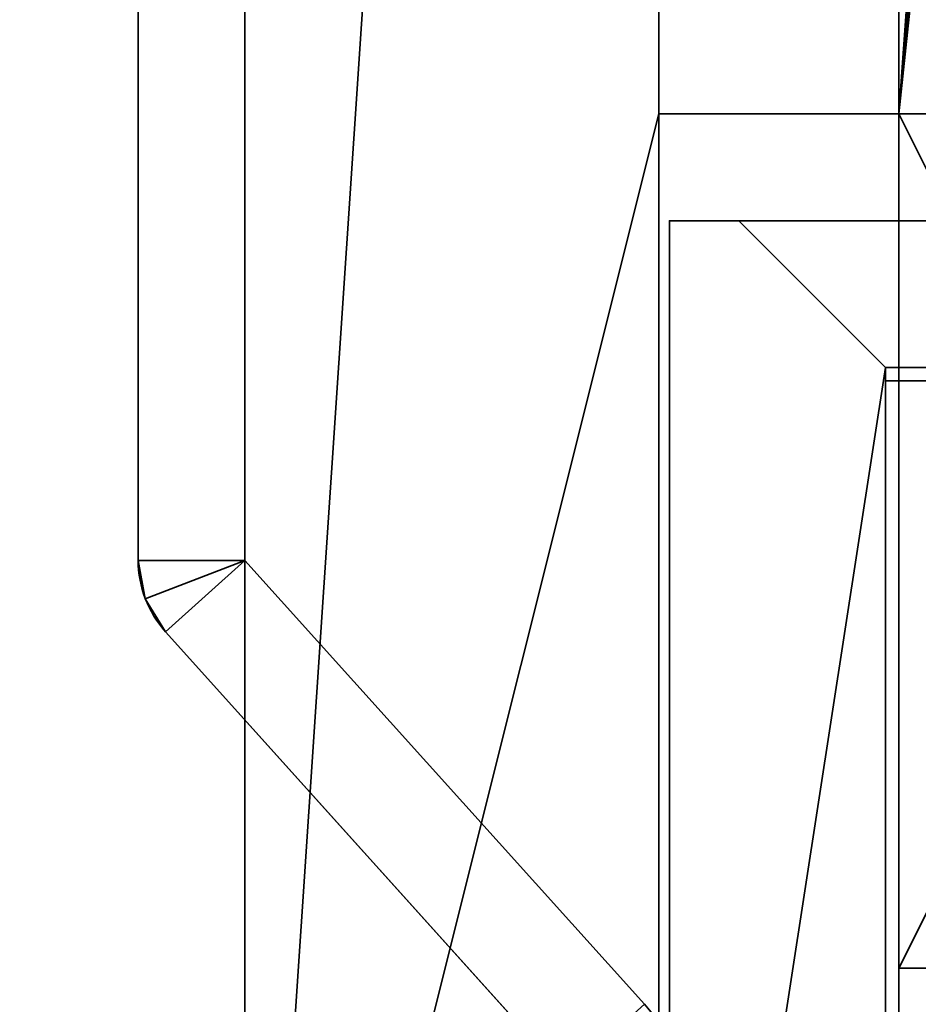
# Model space of a CAD drawing. Header units: millimetres. Extents: x -490 to 6690, y -115 to 152.
# Tile 29 of 256: x -329 to -313, y 4 to 23. Entities that reach past the tile are written whole.
import ezdxf

# ---------------------------------------------------------------- set-up
doc = ezdxf.new("R2010")
doc.units = ezdxf.units.MM
doc.layers.add('151', color=253, linetype='Continuous')

# ---------------------------------------------------------------- blocks, each defined once
blk = doc.blocks.new('UG_SURFACE_001')
at = {"layer": '151', "color": 252, "linetype": 'Continuous', "lineweight": 35}
for points in [[(490, -6.2, 2202.5), (490, 133.2, 2202.5), (-490, 133.2, 2202.5), (-490, -6.2, 2202.5)], [(-340, -6.2, 2052.5), (-340, 133.2, 2052.5), (340, 133.2, 2052.5), (340, -6.2, 2052.5)]]:
    blk.add_3dface(points, dxfattribs=at)
blk = doc.blocks.new('UG_SURFACE_052')
at = {"layer": '151', "color": 252, "linetype": 'Continuous', "lineweight": 35}
for points in [[(-327.25, 12.635, 1008.25), (-327.25, 36, 1008.25), (-325.25, 36, 1008.25), (-325.25, 12.635, 1008.25)], [(-325.25, 12.635, 1172.25), (-325.25, 36, 1172.25), (-327.25, 36, 1172.25), (-327.25, 12.635, 1172.25)], [(-327.25, 36, 1008.25), (-327.25, 12.635, 1008.25), (-327.25, 12.635, 1020.25), (-327.25, 23.75, 1020.25)], [(-327.25, 23.75, 1160.25), (-327.25, 12.635, 1160.25), (-327.25, 12.635, 1172.25), (-327.25, 36, 1172.25)], [(-325.25, 36, 1172.25), (-325.25, 12.635, 1172.25), (-325.25, 12.635, 1160.25), (-325.25, 23.75, 1160.25)], [(-325.25, 23.75, 1020.25), (-325.25, 12.635, 1020.25), (-325.25, 12.635, 1008.25), (-325.25, 36, 1008.25)], [(-325.25, 12.635, 1020.25), (-325.25, 23.75, 1020.25), (-327.25, 23.75, 1020.25), (-327.25, 12.635, 1020.25)], [(-327.25, 12.635, 1160.25), (-327.25, 23.75, 1160.25), (-325.25, 23.75, 1160.25), (-325.25, 12.635, 1160.25)], [(-327.25, 23.75, 1084.25), (-327.25, 12.635, 1084.25), (-327.25, 12.635, 1096.25), (-327.25, 23.75, 1096.25)], [(-327.25, 12.635, 1084.25), (-327.25, 23.75, 1084.25), (-325.25, 23.75, 1084.25), (-325.25, 12.635, 1084.25)], [(-325.25, 12.635, 1096.25), (-325.25, 23.75, 1096.25), (-327.25, 23.75, 1096.25), (-327.25, 12.635, 1096.25)], [(-325.25, 23.75, 1096.25), (-325.25, 12.635, 1096.25), (-325.25, 12.635, 1084.25), (-325.25, 23.75, 1084.25)], [(-327.117, 11.918, 1008.25), (-327.117, 11.918, 1020.25), (-327.25, 12.635, 1020.25), (-327.25, 12.635, 1008.25)], [(-325.25, 12.635, 1008.25), (-327.117, 11.918, 1008.25), (-327.25, 12.635, 1008.25)], [(-327.25, 12.635, 1020.25), (-327.117, 11.918, 1020.25), (-325.25, 12.635, 1020.25)], [(-327.25, 12.635, 1172.25), (-327.117, 11.918, 1172.25), (-325.25, 12.635, 1172.25)], [(-327.117, 11.918, 1160.25), (-327.117, 11.918, 1172.25), (-327.25, 12.635, 1172.25), (-327.25, 12.635, 1160.25)], [(-325.25, 12.635, 1160.25), (-327.117, 11.918, 1160.25), (-327.25, 12.635, 1160.25)], [(-327.117, 11.918, 1084.25), (-327.117, 11.918, 1096.25), (-327.25, 12.635, 1096.25), (-327.25, 12.635, 1084.25)], [(-325.25, 12.635, 1084.25), (-327.117, 11.918, 1084.25), (-327.25, 12.635, 1084.25)], [(-327.25, 12.635, 1096.25), (-327.117, 11.918, 1096.25), (-325.25, 12.635, 1096.25)], [(-326.736, 11.297, 1008.25), (-327.117, 11.918, 1008.25), (-325.25, 12.635, 1008.25)], [(-325.25, 12.635, 1020.25), (-327.117, 11.918, 1020.25), (-326.736, 11.297, 1020.25)], [(-325.25, 12.635, 1172.25), (-327.117, 11.918, 1172.25), (-326.736, 11.297, 1172.25)], [(-326.736, 11.297, 1160.25), (-327.117, 11.918, 1160.25), (-325.25, 12.635, 1160.25)], [(-326.736, 11.297, 1084.25), (-327.117, 11.918, 1084.25), (-325.25, 12.635, 1084.25)], [(-325.25, 12.635, 1096.25), (-327.117, 11.918, 1096.25), (-326.736, 11.297, 1096.25)], [(-325.25, 12.635, 1008.25), (-317.764, 4.321, 1008.25), (-319.25, 2.982, 1008.25), (-326.736, 11.297, 1008.25)], [(-326.736, 11.297, 1020.25), (-319.25, 2.982, 1020.25), (-317.764, 4.321, 1020.25), (-325.25, 12.635, 1020.25)], [(-326.736, 11.297, 1172.25), (-319.25, 2.982, 1172.25), (-317.764, 4.321, 1172.25), (-325.25, 12.635, 1172.25)], [(-325.25, 12.635, 1160.25), (-317.764, 4.321, 1160.25), (-319.25, 2.982, 1160.25), (-326.736, 11.297, 1160.25)], [(-325.25, 12.635, 1084.25), (-317.764, 4.321, 1084.25), (-319.25, 2.982, 1084.25), (-326.736, 11.297, 1084.25)], [(-326.736, 11.297, 1096.25), (-319.25, 2.982, 1096.25), (-317.764, 4.321, 1096.25), (-325.25, 12.635, 1096.25)], [(-317.764, 4.321, 1020.25), (-317.764, 4.321, 1008.25), (-325.25, 12.635, 1008.25), (-325.25, 12.635, 1020.25)], [(-325.25, 12.635, 1160.25), (-325.25, 12.635, 1172.25), (-317.764, 4.321, 1172.25), (-317.764, 4.321, 1160.25)], [(-317.764, 4.321, 1096.25), (-317.764, 4.321, 1084.25), (-325.25, 12.635, 1084.25), (-325.25, 12.635, 1096.25)], [(-326.736, 11.297, 1008.25), (-326.736, 11.297, 1020.25), (-327.117, 11.918, 1020.25), (-327.117, 11.918, 1008.25)], [(-326.736, 11.297, 1160.25), (-326.736, 11.297, 1172.25), (-327.117, 11.918, 1172.25), (-327.117, 11.918, 1160.25)], [(-326.736, 11.297, 1084.25), (-326.736, 11.297, 1096.25), (-327.117, 11.918, 1096.25), (-327.117, 11.918, 1084.25)], [(-326.736, 11.297, 1020.25), (-326.736, 11.297, 1008.25), (-319.25, 2.982, 1008.25), (-319.25, 2.982, 1020.25)], [(-319.25, 2.982, 1160.25), (-319.25, 2.982, 1172.25), (-326.736, 11.297, 1172.25), (-326.736, 11.297, 1160.25)], [(-326.736, 11.297, 1096.25), (-326.736, 11.297, 1084.25), (-319.25, 2.982, 1084.25), (-319.25, 2.982, 1096.25)]]:
    blk.add_3dface(points, dxfattribs=at)
blk = doc.blocks.new('UG_SURFACE_059')
at = {"layer": '151', "color": 254, "linetype": 'Continuous', "lineweight": 35}
for points in [[(-325.25, 136.75, 2032.75), (-325.25, -10, 2032.75), (-317.5, 106, 2025)], [(-317.5, 106, -7.5), (-325.25, -10, -7.5), (-325.25, 136.75, -7.5)], [(-325.25, -10, 2032.75), (-325.25, 136.75, 2032.75), (-325.25, 136.75, -7.5), (-325.25, -10, -7.5)], [(-301.31, 132.052, -7.5), (-301.25, 131.75, -7.5), (-301.25, 5, -7.5), (-313, 106, -7.5)], [(-313, 106, 2020.5), (-313, 21, 2020.5), (-301.25, 131.75, 2008.75)], [(-309, 13, 2016.5), (-305, 13, 2012.5), (-301.25, 131.75, 2008.75), (-313, 21, 2020.5)], [(-317.5, 21, 2025), (-317.5, 106, 2025), (-325.25, -10, 2032.75)], [(-325.25, -10, -7.5), (-317.5, 106, -7.5), (-317.5, 21, -7.5)], [(-317.5, 21, 2025), (-313, 21, 2020.5), (-313, 106, 2020.5), (-317.5, 106, 2025)], [(-317.5, 106, -7.5), (-313, 106, -7.5), (-313, 21, -7.5), (-317.5, 21, -7.5)], [(-313, 21, -7.5), (-313, 106, -7.5), (-305, 13, -7.5), (-309, 13, -7.5)], [(-305, 13, -7.5), (-313, 106, -7.5), (-301.25, 5, -7.5)], [(-325.25, -10, 2032.75), (-319.5, -10, 2027), (-317.5, -8, 2025), (-317.5, 21, 2025)], [(-317.5, 21, -7.5), (-317.5, -8, -7.5), (-319.5, -10, -7.5), (-325.25, -10, -7.5)], [(-317.5, 21, 2025), (-317.5, -8, 2025), (-317.5, -8, -7.5), (-317.5, 21, -7.5)], [(-313, 21, 2020.5), (-317.5, 21, 2025), (-317.5, 21, -7.5), (-313, 21, -7.5)], [(-313, 5, 2020.5), (-313, 21, 2020.5), (-313, 21, -7.5), (-313, 5, -7.5)], [(-313, 21, 2020.5), (-313, 5, 2020.5), (-309, 5, 2016.5), (-309, 13, 2016.5)], [(-309, 13, -7.5), (-313, 5, -7.5), (-313, 21, -7.5)], [(-309, 13, -7.5), (-309, 5, -7.5), (-313, 5, -7.5)], [(-309, 5, 2016.5), (-313, 5, 2020.5), (-313, 5, -7.5), (-309, 5, -7.5)]]:
    blk.add_3dface(points, dxfattribs=at)
blk = doc.blocks.new('UG_SURFACE_061')
at = {"layer": '151', "color": 254, "linetype": 'Continuous', "lineweight": 35}
for points in [[(-317.5, 106, 2025), (-325.25, -10, 2032.75), (-325.25, 136.75, 2032.75)], [(325.25, -10, 2032.75), (325.25, 136.75, 2032.75), (-325.25, 136.75, 2032.75), (-325.25, -10, 2032.75)], [(-313, 21, 2020.5), (-304.723, 136.36, 2012.223), (-303.852, 136.138, 2011.352), (-303.351, 135.703, 2010.851)], [(-304.723, 136.36, 2012.223), (-313, 21, 2020.5), (-313, 106, 2020.5)], [(-313, 21, 2020.5), (-303.351, 135.703, 2010.851), (-302.247, 134.745, 2009.747), (-302.213, 134.681, 2009.713)], [(-301.496, 133.295, 2008.996), (-301.25, 131.75, 2008.75), (-313, 21, 2020.5), (-302.213, 134.681, 2009.713)], [(-313, 21, 2020.5), (-301.25, 131.75, 2008.75), (-305, 13, 2012.5), (-309, 13, 2016.5)], [(-325.25, -10, 2032.75), (-317.5, 106, 2025), (-317.5, 21, 2025)], [(-317.5, 106, 2025), (-313, 106, 2020.5), (-313, 21, 2020.5), (-317.5, 21, 2025)], [(-317.5, 21, 2025), (-317.5, -8, 2025), (-319.5, -10, 2027), (-325.25, -10, 2032.75)], [(317.5, 21, 2025), (317.5, -8, 2025), (-317.5, -8, 2025), (-317.5, 21, 2025)], [(317.5, 21, 2025), (-317.5, 21, 2025), (-313, 21, 2020.5), (313, 21, 2020.5)], [(313, 5, 2020.5), (313, 21, 2020.5), (-313, 21, 2020.5), (-313, 5, 2020.5)], [(-309, 13, 2016.5), (-309, 5, 2016.5), (-313, 5, 2020.5), (-313, 21, 2020.5)], [(313, 5, 2020.5), (-313, 5, 2020.5), (-309, 5, 2016.5), (309, 5, 2016.5)]]:
    blk.add_3dface(points, dxfattribs=at)
blk = doc.blocks.new('UG_SURFACE_083')
at = {"layer": '151', "color": 7, "linetype": 'Continuous', "lineweight": 35}
for points in [[(-313.25, -22, -7.5), (-313.25, 16, -7.5), (-313, 16, -7.5), (-313, -22, -7.5)], [(-313.25, 16, -7.5), (-313.25, -22, -7.5), (-313.25, -22, 2020.75), (-313.25, 16, 2020.75)], [(-313.25, 16, 2020.75), (-313, 16, 2020.5), (-313, 16, -7.5), (-313.25, 16, -7.5)], [(-313, -22, 2020.5), (-313, 16, 2020.5), (-313.25, 16, 2020.75), (-313.25, -22, 2020.75)], [(-313, 16, 2020.5), (-313, -22, 2020.5), (-313, -22, -7.5), (-313, 16, -7.5)]]:
    blk.add_3dface(points, dxfattribs=at)
blk = doc.blocks.new('UG_SURFACE_084')
at = {"layer": '151', "color": 14, "linetype": 'Continuous', "lineweight": 35}
for points in [[(-317.3, -10, 2024.8), (-317.3, 19, 2024.8), (-317.3, 19, -7.5), (-317.3, -10, -7.5)], [(-316, 19, 2023.5), (-316, 19, -7.5), (-317.3, 19, -7.5), (-317.3, 19, 2024.8)], [(-317.3, -10, -7.5), (-317.3, 19, -7.5), (-316, 19, -7.5), (-313.25, 16.25, -7.5)], [(-313.25, 16.25, 2020.75), (-316, 19, 2023.5), (-317.3, 19, 2024.8), (-317.3, -10, 2024.8)], [(-316, 19, 2023.5), (-313.25, 16.25, 2020.75), (-313.25, 16.25, -7.5), (-316, 19, -7.5)], [(-313.25, 16.25, -7.5), (-313.25, -22, -7.5), (-317.3, -10, -7.5)], [(-317.3, -10, 2024.8), (-313.25, -22, 2020.75), (-313.25, 16.25, 2020.75)], [(-313.25, 16.25, 2020.75), (-313.25, -22, 2020.75), (-313.25, -22, -7.5), (-313.25, 16.25, -7.5)], [(-318.25, -25, 2025.75), (-318.25, -10, 2025.75), (-318.25, -10, -7.5), (-318.25, -25, -7.5)], [(-317.3, -10, 2024.8), (-317.3, -10, -7.5), (-318.25, -10, -7.5), (-318.25, -10, 2025.75)], [(-318.25, -25, -7.5), (-318.25, -10, -7.5), (-317.3, -10, -7.5), (-313.25, -22, -7.5)], [(-318.25, -10, 2025.75), (-318.25, -25, 2025.75), (-316.25, -25, 2023.75), (-315.979, -24.929, 2023.479)], [(-318.25, -10, 2025.75), (-314.343, -24.212, 2021.843), (-313.756, -23.667, 2021.255), (-313.724, -23.596, 2021.224)], [(-315.979, -24.929, 2023.479), (-315.089, -24.695, 2022.589), (-318.25, -10, 2025.75)], [(-318.25, -10, 2025.75), (-313.354, -22.783, 2020.854), (-313.354, -22.782, 2020.854)], [(-315.089, -24.695, 2022.589), (-314.774, -24.612, 2022.274), (-314.343, -24.212, 2021.843), (-318.25, -10, 2025.75)], [(-313.724, -23.596, 2021.224), (-313.354, -22.783, 2020.854), (-318.25, -10, 2025.75)], [(-313.354, -22.782, 2020.854), (-313.25, -22, 2020.75), (-317.3, -10, 2024.8), (-318.25, -10, 2025.75)], [(-313.25, -22, -7.5), (-313.404, -22.773, -7.5), (-318.25, -25, -7.5)], [(-313.404, -22.773, -7.5), (-313.25, -22, -7.5), (-313.25, -22, 2020.75)], [(-313.25, -22, 2020.75), (-313.354, -22.782, 2020.854), (-313.404, -22.773, -7.5)], [(-318.25, -25, -7.5), (-313.404, -22.773, -7.5), (-313.478, -23.148, -7.5), (-313.762, -23.573, -7.5)], [(-313.762, -23.573, -7.5), (-313.478, -23.148, -7.5), (-313.354, -22.783, 2020.854)], [(-313.354, -22.783, 2020.854), (-313.724, -23.596, 2021.224), (-313.762, -23.573, -7.5)], [(-313.478, -23.148, -7.5), (-313.404, -22.773, -7.5), (-313.354, -22.783, 2020.854)], [(-313.354, -22.782, 2020.854), (-313.354, -22.783, 2020.854), (-313.404, -22.773, -7.5)], [(-318.25, -25, -7.5), (-313.762, -23.573, -7.5), (-314.129, -24.121, -7.5), (-314.329, -24.255, -7.5)], [(-314.329, -24.255, -7.5), (-314.129, -24.121, -7.5), (-313.724, -23.596, 2021.224)], [(-313.724, -23.596, 2021.224), (-313.756, -23.667, 2021.255), (-314.329, -24.255, -7.5)], [(-314.129, -24.121, -7.5), (-313.762, -23.573, -7.5), (-313.724, -23.596, 2021.224)], [(-313.756, -23.667, 2021.255), (-314.343, -24.212, 2021.843), (-314.329, -24.255, -7.5)], [(-315.98, -24.946, -7.5), (-316.25, -25, -7.5), (-318.25, -25, -7.5), (-314.329, -24.255, -7.5)], [(-315.98, -24.946, -7.5), (-314.329, -24.255, -7.5), (-315.083, -24.759, -7.5)], [(-315.083, -24.759, -7.5), (-314.329, -24.255, -7.5), (-314.343, -24.212, 2021.843)], [(-314.343, -24.212, 2021.843), (-314.774, -24.612, 2022.274), (-315.083, -24.759, -7.5)], [(-315.98, -24.946, -7.5), (-315.102, -24.772, -7.5), (-315.089, -24.695, 2022.589)], [(-315.089, -24.695, 2022.589), (-315.979, -24.929, 2023.479), (-315.98, -24.946, -7.5)], [(-315.102, -24.772, -7.5), (-315.083, -24.759, -7.5), (-315.089, -24.695, 2022.589)], [(-314.774, -24.612, 2022.274), (-315.089, -24.695, 2022.589), (-315.083, -24.759, -7.5)], [(-315.083, -24.759, -7.5), (-315.102, -24.772, -7.5), (-315.98, -24.946, -7.5)], [(-318.25, -25, 2025.75), (-318.25, -25, -7.5), (-316.25, -25, -7.5), (-316.25, -25, 2023.75)], [(-316.25, -25, -7.5), (-315.98, -24.946, -7.5), (-315.979, -24.929, 2023.479)], [(-315.979, -24.929, 2023.479), (-316.25, -25, 2023.75), (-316.25, -25, -7.5)]]:
    blk.add_3dface(points, dxfattribs=at)
blk = doc.blocks.new('UG_SURFACE_087')
at = {"layer": '151', "color": 14, "linetype": 'Continuous', "lineweight": 35}
for points in [[(317.3, 19, 2024.8), (316, 19, 2023.5), (-316, 19, 2023.5), (-317.3, 19, 2024.8)], [(317.3, -10, 2024.8), (317.3, 19, 2024.8), (-317.3, 19, 2024.8), (-317.3, -10, 2024.8)], [(-317.3, -10, 2024.8), (-317.3, 19, 2024.8), (-316, 19, 2023.5), (-313.25, 16.25, 2020.75)], [(316, 19, 2023.5), (313.25, 16.25, 2020.75), (-313.25, 16.25, 2020.75), (-316, 19, 2023.5)], [(-313.25, 16.25, 2020.75), (-313.25, -22, 2020.75), (-317.3, -10, 2024.8)], [(313.25, 16.25, 2020.75), (313.25, -22, 2020.75), (-313.25, -22, 2020.75), (-313.25, 16.25, 2020.75)]]:
    blk.add_3dface(points, dxfattribs=at)
blk = doc.blocks.new('UG_SURFACE_088')
at = {"layer": '151', "color": 7, "linetype": 'Continuous', "lineweight": 35}
for points in [[(-313.25, 16, 2020.75), (-313.25, -22, 2020.75), (313.25, -22, 2020.75), (313.25, 16, 2020.75)], [(313, 16, 2020.5), (-313, 16, 2020.5), (-313.25, 16, 2020.75), (313.25, 16, 2020.75)], [(-313.25, -22, 2020.75), (-313.25, 16, 2020.75), (-313, 16, 2020.5), (-313, -22, 2020.5)], [(313, 16, 2020.5), (313, -22, 2020.5), (-313, -22, 2020.5), (-313, 16, 2020.5)]]:
    blk.add_3dface(points, dxfattribs=at)

msp = doc.modelspace()

# ---------------------------------------------------------------- linework, layer by layer
at = {"layer": '151', "linetype": 'Continuous', "lineweight": -3}
for p, q in [((-325.25, -10, 2032.75), (-325.25, 136.75, 2032.75)), ((-325.25, -10, 2032.75), (-325.25, 136.75, 2032.75)), ((-325.25, -10, -7.5), (-325.25, 136.75, -7.5)), ((-327.25, 58.75, 1008.25), (-327.25, 12.635, 1008.25)), ((-327.25, 58.75, 1172.25), (-327.25, 12.635, 1172.25)), ((-325.25, 12.635, 1172.25), (-325.25, 58.75, 1172.25)), ((-325.25, 12.635, 1008.25), (-325.25, 58.75, 1008.25)), ((-327.25, 23.75, 1020.25), (-327.25, 12.635, 1020.25)), ((-327.25, 12.635, 1160.25), (-327.25, 23.75, 1160.25)), ((-327.25, 12.635, 1084.25), (-327.25, 23.75, 1084.25)), ((-327.25, 23.75, 1096.25), (-327.25, 12.635, 1096.25)), ((-327.25, 12.635, 1084.25), (-327.25, 23.75, 1084.25)), ((-325.25, 23.75, 1160.25), (-325.25, 12.635, 1160.25)), ((-325.25, 12.635, 1096.25), (-325.25, 23.75, 1096.25)), ((-325.25, 23.75, 1084.25), (-325.25, 12.635, 1084.25)), ((-325.25, 12.635, 1020.25), (-325.25, 23.75, 1020.25)), ((-313, 21, -7.5), (-317.5, 21, -7.5)), ((-317.5, 21, 2025), (-317.5, 21, -7.5)), ((-313, 21, 2020.5), (-317.5, 21, 2025)), ((-317.5, 21, 2025), (-317.5, -8, 2025)), ((-317.5, 21, 2025), (-317.5, -8, 2025)), ((-317.5, 21, 2025), (-313, 21, 2020.5)), ((-317.5, 21, -7.5), (-317.5, -8, -7.5)), ((317.5, 21, 2025), (-317.5, 21, 2025)), ((-313, 5, 2020.5), (-313, 21, 2020.5)), ((-313, 5, -7.5), (-313, 21, -7.5)), ((-313, 21, 2020.5), (-313, 21, -7.5)), ((-313, 5, 2020.5), (-313, 21, 2020.5)), ((313, 21, 2020.5), (-313, 21, 2020.5)), ((-317.3, 19, 2024.8), (-317.3, 19, -7.5)), ((-317.3, 19, 2024.8), (-316, 19, 2023.5)), ((-317.3, -10, 2024.8), (-317.3, 19, 2024.8)), ((-317.3, -10, -7.5), (-317.3, 19, -7.5)), ((-317.3, -10, 2024.8), (-317.3, 19, 2024.8)), ((-317.3, 19, -7.5), (-316, 19, -7.5)), ((-316, 19, 2023.5), (-317.3, 19, 2024.8)), ((317.3, 19, 2024.8), (-317.3, 19, 2024.8)), ((-316, 19, 2023.5), (-316, 19, -7.5)), ((-313.25, 16.25, 2020.75), (-316, 19, 2023.5)), ((-316, 19, -7.5), (-313.25, 16.25, -7.5)), ((316, 19, 2023.5), (-316, 19, 2023.5)), ((-316, 19, 2023.5), (-313.25, 16.25, 2020.75)), ((-313.25, 16.25, 2020.75), (-313.25, -22, 2020.75)), ((-313.25, 16.25, -7.5), (-313.25, -22, -7.5)), ((-313.25, 16.25, 2020.75), (-313.25, 16.25, -7.5)), ((313.25, 16.25, 2020.75), (-313.25, 16.25, 2020.75)), ((-313.25, 16.25, 2020.75), (-313.25, -22, 2020.75)), ((-313.25, 16, 2020.75), (-313.25, -22, 2020.75)), ((313.25, 16, 2020.75), (-313.25, 16, 2020.75)), ((-313, 16, -7.5), (-313.25, 16, -7.5)), ((-313.25, 16, 2020.75), (-313, 16, 2020.5)), ((-313.25, 16, -7.5), (-313.25, -22, -7.5)), ((-313.25, 16, 2020.75), (-313.25, 16, -7.5)), ((-313.25, 16, 2020.75), (-313.25, -22, 2020.75)), ((-313, 16, 2020.5), (-313.25, 16, 2020.75)), ((-313, 16, -7.5), (-313, -22, -7.5)), ((-313, 16, 2020.5), (-313, 16, -7.5)), ((-313, 16, 2020.5), (-313, -22, 2020.5)), ((313, 16, 2020.5), (-313, 16, 2020.5)), ((-313, 16, 2020.5), (-313, -22, 2020.5)), ((-327.25, 12.635, 1172.25), (-327.25, 12.635, 1160.25)), ((-327.25, 12.635, 1096.25), (-327.25, 12.635, 1084.25)), ((-327.25, 12.635, 1020.25), (-327.25, 12.635, 1008.25)), ((-325.25, 12.635, 1096.25), (-325.25, 12.635, 1084.25)), ((-325.25, 12.635, 1020.25), (-325.25, 12.635, 1008.25)), ((-317.764, 4.321, 1172.25), (-325.25, 12.635, 1172.25)), ((-317.764, 4.321, 1008.25), (-325.25, 12.635, 1008.25)), ((-317.764, 4.321, 1020.25), (-325.25, 12.635, 1020.25)), ((-325.25, 12.635, 1172.25), (-325.25, 12.635, 1160.25)), ((-325.25, 12.635, 1160.25), (-317.764, 4.321, 1160.25)), ((-325.25, 12.635, 1084.25), (-317.764, 4.321, 1084.25)), ((-317.764, 4.321, 1096.25), (-325.25, 12.635, 1096.25)), ((-326.736, 11.297, 1008.25), (-319.25, 2.982, 1008.25)), ((-326.736, 11.297, 1020.25), (-319.25, 2.982, 1020.25)), ((-326.736, 11.297, 1096.25), (-319.25, 2.982, 1096.25)), ((-319.25, 2.982, 1160.25), (-326.736, 11.297, 1160.25)), ((-319.25, 2.982, 1084.25), (-326.736, 11.297, 1084.25)), ((-326.736, 11.297, 1172.25), (-326.736, 11.297, 1160.25)), ((-326.736, 11.297, 1020.25), (-326.736, 11.297, 1008.25)), ((-326.736, 11.297, 1172.25), (-319.25, 2.982, 1172.25)), ((-326.736, 11.297, 1096.25), (-326.736, 11.297, 1084.25)), ((-309, 5, 2016.5), (-313, 5, 2020.5)), ((-313, 5, 2020.5), (-309, 5, 2016.5)), ((313, 5, 2020.5), (-313, 5, 2020.5)), ((-309, 5, -7.5), (-313, 5, -7.5)), ((-313, 5, 2020.5), (-313, 5, -7.5)), ((-317.764, 4.321, 1172.25), (-317.764, 4.321, 1160.25)), ((-317.764, 4.321, 1020.25), (-317.764, 4.321, 1008.25)), ((-317.764, 4.321, 1096.25), (-317.764, 4.321, 1084.25))]:
    msp.add_line(p, q, dxfattribs=at)
for centre, start, end in [((-325.25, 12.635, 1172.25), 180, 222), ((-325.25, 12.635, 1096.25), 180, 222), ((-325.25, 12.635, 1008.25), 180, 222), ((-325.25, 12.635, 1020.25), 180, 222), ((-319.25, 2.982, 1096.25), 0, 42), ((-319.25, 2.982, 1172.25), 0, 42), ((-319.25, 2.982, 1008.25), 0, 42), ((-319.25, 2.982, 1020.25), 0, 42)]:
    msp.add_arc(centre, 2, start, end, dxfattribs=at)
at = {"layer": '151', "linetype": 'Continuous', "lineweight": -3, "extrusion": (0, 0, -1)}
for centre, start, end in [((325.25, 12.635, -1160.25), 318, 360), ((325.25, 12.635, -1084.25), 318, 0), ((319.25, 2.982, -1160.25), 138, 180), ((319.25, 2.982, -1084.25), 138, 180)]:
    msp.add_arc(centre, 2, start, end, dxfattribs=at)

# ---------------------------------------------------------------- block references
at = {"layer": '151', "linetype": 'Continuous', "lineweight": -3}
for name in ['UG_SURFACE_059', 'UG_SURFACE_061', 'UG_SURFACE_001', 'UG_SURFACE_052', 'UG_SURFACE_084', 'UG_SURFACE_087', 'UG_SURFACE_083', 'UG_SURFACE_088']:
    msp.add_blockref(name, (0, 0), dxfattribs=at)

doc.saveas('drawing.dxf')
